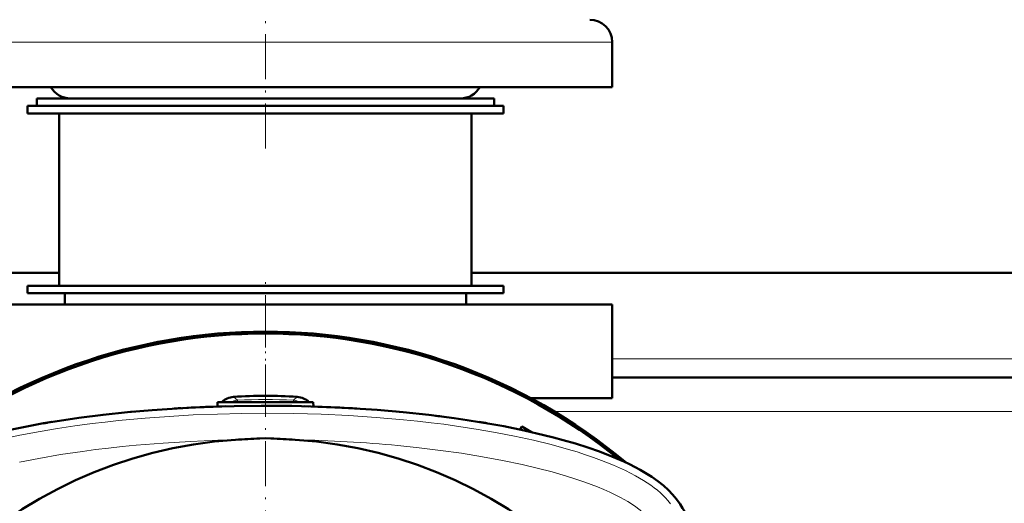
# Model space of a CAD drawing. Extents: x -1976 to 2357, y -1877 to 748.
# Tile 23 of 61: x -169 to 94, y -1285 to -1156. Entities that reach past the tile are written whole.
import ezdxf

# ---------------------------------------------------------------- set-up
doc = ezdxf.new("R2010")
doc.units = 0
doc.linetypes.add('DASHDOT', pattern=[18.5, 12, -3, 0.5, -3])

msp = doc.modelspace()

# ---------------------------------------------------------------- linework, layer by layer
at = {"color": 7, "linetype": 'DASHDOT', "lineweight": 18}
for p, q in [((-103.43, -1190.47), (-103.43, -1029.67)), ((-103.43, -1260.07), (-103.43, -1224.07)), ((-103.43, -1231.53), (-103.43, -1546.62))]:
    msp.add_line(p, q, dxfattribs=at)
at = {"color": 7, "lineweight": 18}
for p, q in [((-10.93, -1162.07), (-184.61, -1162.07)), ((304.07, -1246.57), (-10.93, -1246.57)), ((-111.91, -1256.69), (-110.89, -1257.61)), ((-110.87, -1258.07), (-110.89, -1257.61)), ((-96, -1258.07), (-95.98, -1257.61)), ((-94.96, -1256.69), (-95.98, -1257.61)), ((319.57, -1260.57), (-26.44, -1260.57))]:
    msp.add_line(p, q, dxfattribs=at)
at = {"color": 7, "lineweight": 50}
for p, q in [((-10.93, -1174.07), (-10.93, -1162.07)), ((-10.93, -1174.07), (-184.61, -1174.07)), ((-166.93, -1179.07), (-103.43, -1179.07)), ((-166.93, -1179.07), (-166.93, -1181.07)), ((-164.43, -1177.07), (-49.9, -1177.07)), ((-164.43, -1177.07), (-164.43, -1179.07)), ((-164.43, -1179.07), (-49.9, -1179.07)), ((-149.07, -1177.07), (-155.43, -1177.07)), ((-51.43, -1177.07), (-149.07, -1177.07)), ((-103.43, -1179.07), (-39.93, -1179.07)), ((-49.9, -1177.07), (-42.43, -1177.07)), ((-49.9, -1179.07), (-42.43, -1179.07)), ((-42.43, -1177.07), (-42.43, -1179.07)), ((-39.93, -1179.07), (-39.93, -1181.07)), ((-166.93, -1181.07), (-103.43, -1181.07)), ((-158.43, -1181.07), (-158.43, -1227.07)), ((-103.43, -1181.07), (-39.93, -1181.07)), ((-48.43, -1181.07), (-48.43, -1227.07)), ((-158.43, -1223.57), (-293.43, -1223.57)), ((341.57, -1223.57), (-48.43, -1223.57)), ((-166.93, -1227.07), (-103.43, -1227.07)), ((-166.93, -1227.07), (-166.93, -1229.07)), ((-158.43, -1227.07), (-103.43, -1227.07)), ((-103.43, -1227.07), (-48.43, -1227.07)), ((-103.43, -1227.07), (-39.93, -1227.07)), ((-39.93, -1227.07), (-39.93, -1229.07)), ((-166.93, -1229.07), (-103.43, -1229.07)), ((-156.93, -1232.07), (-156.93, -1229.07)), ((-103.43, -1229.07), (-39.93, -1229.07)), ((-49.93, -1232.07), (-49.93, -1229.07)), ((-10.93, -1232.07), (-195.93, -1232.07)), ((-10.93, -1232.07), (-10.93, -1257.07)), ((304.07, -1251.57), (-10.93, -1251.57)), ((-10.93, -1257.07), (-32.61, -1257.07)), ((-126.69, -1259.75), (-127.78, -1259.81)), ((-125.91, -1259.7), (-126.69, -1259.75)), ((-116.18, -1258.07), (-116.24, -1259.28)), ((-116.18, -1258.07), (-103.43, -1258.07)), ((-115.06, -1259.24), (-116.16, -1259.27)), ((-113.96, -1259.21), (-115.06, -1259.24)), ((-103.43, -1259.07), (-104.53, -1259.07)), ((-103.43, -1258.07), (-90.68, -1258.07)), ((-102.33, -1259.07), (-103.43, -1259.07)), ((-91.81, -1259.24), (-92.91, -1259.21)), ((-90.71, -1259.27), (-91.03, -1259.26)), ((-90.68, -1258.07), (-90.63, -1259.28)), ((-80.18, -1259.75), (-81.28, -1259.68)), ((-79.08, -1259.81), (-80.18, -1259.75)), ((-139.41, -1260.71), (-138.31, -1260.61)), ((-68.56, -1260.61), (-69.66, -1260.51)), ((-67.75, -1260.69), (-68.56, -1260.61)), ((-162.66, -1263.76), (-161.67, -1263.59)), ((-161.67, -1263.59), (-161.47, -1263.55)), ((-161.47, -1263.55), (-160.46, -1263.39)), ((-35.03, -1264.6), (-35.55, -1265.41)), ((-35.51, -1265.42), (-35.03, -1264.6)), ((-35.03, -1264.6), (-32.45, -1266.09)), ((-104.92, -1267.77), (-103.45, -1267.7)), ((-101.95, -1267.77), (-103.43, -1267.7))]:
    msp.add_line(p, q, dxfattribs=at)
at = {"color": 7, "linetype": 'DASHDOT', "lineweight": 18, "ltscale": 0.036084}
msp.add_line((-103.43, -1257.95), (-103.43, -1259.4), dxfattribs=at)
at = {"color": 7, "lineweight": 50}
for points in [[(-171.06, -1265.36), (-165.74, -1264.31), (-162.64, -1263.75), (-159.51, -1263.23), (-153.17, -1262.29), (-146.72, -1261.48), (-140.2, -1260.79), (-133.61, -1260.22), (-126.97, -1259.76), (-119.37, -1259.39), (-111.73, -1259.16), (-104.07, -1259.07), (-96.42, -1259.13), (-88.77, -1259.34), (-81.16, -1259.69), (-73.59, -1260.19), (-66.67, -1260.79), (-59.82, -1261.52), (-53.05, -1262.38), (-49.66, -1262.88), (-46.3, -1263.41), (-43.07, -1263.96), (-39.88, -1264.54), (-34.45, -1265.65), (-29.15, -1266.87), (-26.56, -1267.53), (-24.01, -1268.22), (-20.69, -1269.18), (-17.47, -1270.21), (-14.36, -1271.29), (-11.01, -1272.59), (-7.84, -1273.96), (-6.31, -1274.68), (-4.83, -1275.42), (-3.45, -1276.17), (-2.13, -1276.93), (-0.37, -1278.04), (1.25, -1279.19), (2.73, -1280.38), (4.05, -1281.59)], [(4.05, -1281.59), (5.14, -1282.77), (6.18, -1284.03), (7.15, -1285.36), (7.84, -1286.38), (8.5, -1287.44), (9.74, -1289.59), (10.66, -1291.33), (11.5, -1293.09), (12.32, -1294.91), (13.07, -1296.69)]]:
    msp.add_lwpolyline(points, dxfattribs=at)
at = {"color": 7, "lineweight": 18}
for points in [[(2.63, -1283), (1.9, -1282.31), (1.11, -1281.62), (0.25, -1280.94), (-0.67, -1280.26), (-2.62, -1278.97), (-4.74, -1277.74), (-6.04, -1277.05), (-7.38, -1276.38), (-8.97, -1275.63), (-10.61, -1274.91), (-13.78, -1273.64), (-15.9, -1272.86), (-18.05, -1272.12), (-20.3, -1271.39), (-22.59, -1270.7), (-27.21, -1269.42), (-31.94, -1268.25), (-36.96, -1267.16), (-42.06, -1266.16), (-47.22, -1265.28), (-52.44, -1264.48), (-55.83, -1264.02), (-59.23, -1263.59), (-62.9, -1263.18), (-66.58, -1262.8), (-73.86, -1262.17), (-81.18, -1261.69), (-88.53, -1261.34), (-95.89, -1261.14), (-103.27, -1261.07), (-109.74, -1261.12), (-116.21, -1261.27), (-122.67, -1261.53), (-129.1, -1261.9), (-135.51, -1262.37), (-142.6, -1263.03), (-146.13, -1263.42), (-149.64, -1263.84), (-154.29, -1264.46), (-158.91, -1265.16), (-163.49, -1265.93), (-168.89, -1266.95), (-174.2, -1268.09)], [(-111.38, -1268.15), (-116.15, -1268.27), (-123.44, -1268.57), (-130.71, -1269.02), (-137.94, -1269.61), (-141.6, -1269.96), (-145.25, -1270.36), (-148.74, -1270.78), (-152.22, -1271.24), (-158.08, -1272.11), (-163.86, -1273.1), (-169.03, -1274.12)], [(-8.77, -1283.51), (-10.14, -1282.82), (-11.58, -1282.14), (-13.19, -1281.42), (-14.87, -1280.73), (-18.23, -1279.46), (-20.65, -1278.63), (-23.13, -1277.84), (-26.99, -1276.72), (-30.94, -1275.69), (-34.99, -1274.74), (-40.23, -1273.63), (-45.57, -1272.65), (-51.12, -1271.75), (-56.74, -1270.96), (-62.4, -1270.27), (-68.11, -1269.68)], [(-2.31, -1287.95), (-2.86, -1287.44), (-3.5, -1286.9), (-5.01, -1285.77), (-6.78, -1284.63), (-8.77, -1283.51)], [(4.58, -1285.23), (3.9, -1284.38), (3.27, -1283.67), (2.63, -1283)]]:
    msp.add_lwpolyline(points, dxfattribs=at)
at = {"color": 7, "lineweight": 50}
for centre, radius, start, end in [((-16.93, -1162.07), 6, 360, 90), ((-155.43, -1171.07), 6, 210, 270), ((-51.43, -1171.07), 6, 270, 330), ((-103.43, -1389.07), 149.8, 50.0535, 129.9465), ((-103.43, -1389.07), 149.27, 50.8074, 129.1926), ((-111.59, -1261.68), 5, 93.656, 133.8184), ((-103.43, -1389.07), 132.65, 86.3371, 93.6629), ((-95.28, -1261.68), 5, 46.1816, 86.344), ((-103.83, -1650.63), 391.55, 91.8161, 93.1851), ((-103.04, -1650.63), 391.55, 86.8149, 88.1839), ((-95.95, -1571.09), 311.67, 82.6041, 83.0118), ((-88.82, -1522.57), 262.63, 80.2196, 80.7063), ((-88.82, -1522.57), 262.63, 80.2196, 80.7063), ((-88.82, -1522.57), 262.63, 80.2198, 80.7065), ((-78.18, -1467.58), 206.62, 77.2504, 77.8752), ((-103.43, -1389.07), 121.19, 93.7607, 176.2397), ((-85.61, -1660.04), 392.74, 92.8172, 93.7622), ((-121.25, -1660.01), 392.71, 86.2385, 87.1836), ((-103.43, -1389.07), 121.19, 3.7606, 86.2399)]:
    msp.add_arc(centre, radius, start, end, dxfattribs=at)
at = {"color": 7, "lineweight": 18}
for centre, radius, start, end in [((-110.61, -1262.6), 5, 93.266, 115.0303), ((-103.43, -1389.07), 131.67, 86.7526, 93.2474), ((-96.26, -1262.6), 5, 64.9714, 86.734), ((-103.43, -1389.07), 121.37, 89.9954, 90.0051)]:
    msp.add_arc(centre, radius, start, end, dxfattribs=at)
at = {"color": 7, "lineweight": 50}
msp.add_ellipse((-118.01, -1514.99), major_axis=(258.99, 0), ratio=0.984808, start_param=1.735453, end_param=1.744071, dxfattribs=at)
msp.add_ellipse((-118.01, -1514.99), major_axis=(258.99, 0), ratio=0.984808, start_param=1.735453, end_param=1.744071, dxfattribs=at)
at = {"color": 7, "lineweight": 18}
msp.add_ellipse((-107.91, -1302.97), major_axis=(118.28, 1.43), ratio=0.29485, start_param=1.224046, end_param=1.462, dxfattribs=at)

doc.saveas('drawing.dxf')
